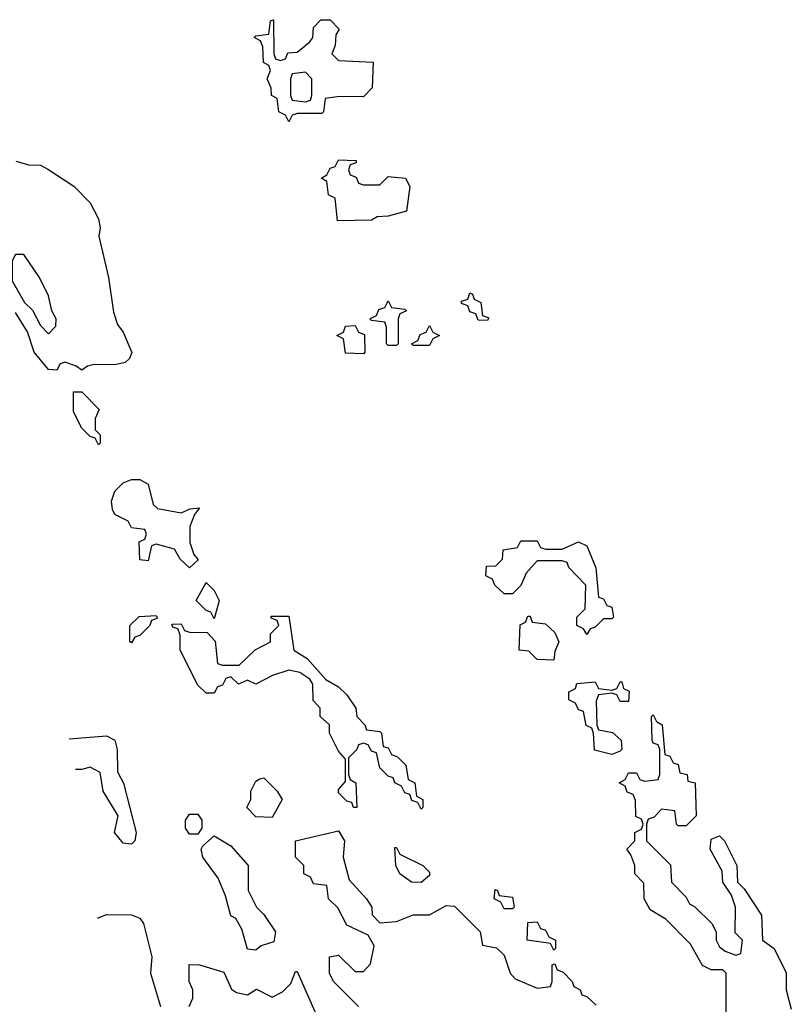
# Model space of a CAD drawing. Header units: inches. Extents: x 2106670 to 2322961, y 36024 to 224899.
# Tile 7 of 256: x 2111960 to 2113824, y 86975 to 89353. Entities that reach past the tile are written whole.
import ezdxf

# ---------------------------------------------------------------- set-up
doc = ezdxf.new("R2010")
doc.units = ezdxf.units.IN
doc.header["$MEASUREMENT"] = 0
doc.layers.add('C1018', color=7, linetype='Continuous')

msp = doc.modelspace()

# ---------------------------------------------------------------- linework, layer by layer
at = {"layer": 'C1018', "color": 5, "elevation": 20}
for points in [[(2112790, 89166), (2112732.7, 89167.3), (2112698, 89162), (2112694, 89130), (2112690, 89126), (2112630, 89126), (2112618, 89122), (2112610, 89106), (2112602, 89122), (2112586, 89130), (2112582, 89162), (2112568, 89170), (2112567.3, 89187.3), (2112558, 89210), (2112566, 89230), (2112562, 89242), (2112548.9, 89248.9), (2112547.3, 89287.3), (2112542, 89302), (2112526, 89310), (2112530, 89314), (2112562, 89318), (2112566, 89350), (2112572.7, 89352.7), (2112574, 89270), (2112578, 89258), (2112590, 89254), (2112602, 89258), (2112607.3, 89272.7), (2112630, 89274), (2112660.4, 89299.6), (2112668, 89310), (2112670, 89334), (2112687.3, 89352.7), (2112710, 89352), (2112732, 89330), (2112723.6, 89316.4), (2112722, 89290), (2112714, 89270), (2112730, 89254), (2112814, 89250), (2112811.6, 89188.4)], [(2112650, 89226), (2112618, 89222), (2112614, 89210), (2112614, 89170), (2112618, 89158), (2112650, 89154), (2112662, 89158), (2112666, 89170), (2112666, 89210)], [(2112790, 88954), (2112830, 88954), (2112850, 88974), (2112892, 88970), (2112902, 88950), (2112894, 88890), (2112850, 88878), (2112823.6, 88876.4), (2112810, 88868.7), (2112727.3, 88867.3), (2112722, 88922), (2112706, 88930), (2112702, 88962), (2112688, 88970), (2112702, 88978), (2112710, 88994), (2112722, 88998), (2112730, 89014), (2112772.7, 89012.7), (2112772.7, 89007.3), (2112758, 89002), (2112754, 88990), (2112758, 88978), (2112772.7, 88972.7), (2112778, 88958)], [(2111970, 88786), (2111950, 88786), (2111942, 88770), (2111942, 88722), (2111972, 88670), (2111991.3, 88651.3), (2112010, 88614), (2112030, 88594), (2112047.3, 88612.7), (2112048, 88630), (2112038, 88650), (2112030, 88686), (2112008, 88730)], [(2113090, 88626), (2113067.3, 88627.3), (2113062, 88642), (2113047.3, 88647.3), (2113042, 88662), (2113027.3, 88667.3), (2113027.3, 88672.7), (2113042, 88678), (2113047.3, 88692.7), (2113054, 88690), (2113058, 88678), (2113074, 88670), (2113078, 88638), (2113092.7, 88632.7)], [(2112850, 88566), (2112846, 88570), (2112846, 88610), (2112842, 88622), (2112810, 88626), (2112806, 88630), (2112822, 88638), (2112827.3, 88652.7), (2112842, 88658), (2112850, 88674), (2112858, 88658), (2112890, 88654), (2112894, 88650), (2112878, 88642), (2112874, 88630), (2112874, 88570), (2112870, 88566)], [(2112790, 88546), (2112747.3, 88547.3), (2112742, 88582), (2112726, 88590), (2112742, 88598), (2112747.3, 88612.7), (2112770, 88614), (2112778, 88598), (2112792.7, 88592.7), (2112794, 88550)], [(2112910, 88566), (2112906, 88570), (2112922, 88578), (2112927.3, 88592.7), (2112942, 88598), (2112950, 88614), (2112958, 88598), (2112974, 88590), (2112958, 88582), (2112950, 88566)], [(2112150, 88326), (2112142, 88342), (2112130, 88346), (2112110, 88366), (2112090, 88406), (2112090, 88454), (2112110, 88454), (2112151.6, 88411.6), (2112142, 88390), (2112142, 88362), (2112154, 88350), (2112154, 88330)], [(2112350, 88162), (2112371.6, 88171.6), (2112394, 88174), (2112382, 88158), (2112371, 88129), (2112371, 88090), (2112381, 88061), (2112391.3, 88048.7), (2112370, 88028.7), (2112348, 88050), (2112334, 88074), (2112290, 88086), (2112278, 88082), (2112270, 88046), (2112250, 88048), (2112248.4, 88091.6), (2112262, 88098), (2112266, 88110), (2112262, 88122), (2112230, 88126), (2112222, 88142), (2112190, 88158), (2112184, 88170), (2112182, 88190), (2112190, 88214), (2112210, 88234), (2112230, 88242), (2112250, 88242), (2112270, 88231), (2112282, 88182), (2112292.7, 88172.7)], [(2113230, 88074), (2113270, 88074), (2113310, 88092), (2113330, 88082), (2113351.3, 88028.7), (2113358, 87958), (2113370, 87954), (2113378, 87938), (2113390, 87934), (2113394, 87910), (2113390, 87906), (2113370, 87906), (2113350, 87886), (2113338, 87882), (2113330, 87868), (2113322, 87882), (2113306, 87890), (2113306, 87910), (2113326, 87930), (2113327.3, 87987.3), (2113286, 88030), (2113282, 88042), (2113270, 88046), (2113210, 88046), (2113183.6, 88016.4), (2113170, 87986), (2113150, 87966), (2113130, 87966), (2113107.3, 87987.3), (2113102, 88002), (2113086, 88010), (2113087.3, 88032.7), (2113110, 88034), (2113126, 88050), (2113127.3, 88072.7), (2113162, 88078), (2113170, 88094), (2113210, 88094), (2113218, 88078)], [(2112430, 87906), (2112422, 87922), (2112410, 87926), (2112386, 87950), (2112410, 87994), (2112430, 87974), (2112442, 87950)], [(2112230, 87848), (2112226, 87850), (2112226, 87890), (2112248.4, 87911.6), (2112290, 87914), (2112292.7, 87907.3), (2112278, 87902), (2112274, 87890), (2112250, 87866), (2112238, 87862)], [(2112930, 87446), (2112922, 87462), (2112907.3, 87467.3), (2112902, 87482), (2112890, 87486), (2112882, 87502), (2112866, 87510), (2112862, 87522), (2112850, 87526), (2112830, 87546), (2112822, 87582), (2112810, 87586), (2112802, 87602), (2112790, 87606), (2112778, 87602), (2112774, 87590), (2112754, 87570), (2112754, 87530), (2112758, 87518), (2112772, 87510), (2112774, 87450), (2112766, 87450), (2112762, 87462), (2112750, 87466), (2112730, 87486), (2112730, 87494), (2112747.3, 87512.7), (2112747.3, 87567.3), (2112730, 87586), (2112708, 87630), (2112708, 87650), (2112686, 87670), (2112686, 87690), (2112668.7, 87708.7), (2112668.4, 87748.4), (2112660.4, 87760.4), (2112636.4, 87776.4), (2112610, 87782), (2112571, 87769), (2112530, 87748), (2112510, 87758), (2112488.4, 87748.4), (2112470, 87766), (2112458, 87762), (2112450, 87746), (2112438, 87742), (2112430, 87726), (2112410, 87726), (2112390, 87746), (2112348, 87830), (2112347.3, 87867.3), (2112342, 87882), (2112330, 87886), (2112327.3, 87892.7), (2112350, 87894), (2112358, 87878), (2112370, 87874), (2112412.7, 87872.7), (2112432, 87852), (2112438, 87798), (2112450, 87794), (2112490, 87794), (2112528.7, 87831.3), (2112566, 87850), (2112566, 87870), (2112586, 87890), (2112582, 87902), (2112567.3, 87907.3), (2112567.3, 87912.7), (2112610, 87912), (2112622, 87830), (2112654, 87810), (2112699.6, 87759.6), (2112730, 87742), (2112750, 87722), (2112772, 87690), (2112774, 87670), (2112794, 87650), (2112798, 87638), (2112830, 87634), (2112834, 87630), (2112838, 87598), (2112850, 87594), (2112858, 87578), (2112872.7, 87572.7), (2112892.7, 87552.7), (2112898, 87518), (2112914, 87510), (2112918, 87478), (2112934, 87470), (2112934, 87450)], [(2113250, 87806), (2113210, 87808), (2113190, 87828), (2113166, 87830), (2113168.4, 87891.6), (2113182, 87898), (2113187.3, 87912.7), (2113192.7, 87912.7), (2113198, 87898), (2113230, 87894), (2113252.7, 87872.7), (2113262, 87850), (2113252.7, 87827.3)], [(2113410, 87706), (2113402, 87722), (2113390, 87726), (2113358, 87722), (2113352.7, 87707.3), (2113354, 87650), (2113358, 87638), (2113391.6, 87631.6), (2113412.7, 87612.7), (2113414, 87590), (2113410, 87586), (2113390, 87578), (2113348.4, 87588.4), (2113346, 87630), (2113342, 87642), (2113328.4, 87648.4), (2113322, 87682), (2113310, 87686), (2113302, 87702), (2113286, 87710), (2113286, 87730), (2113302, 87738), (2113306, 87750), (2113350, 87754), (2113358, 87738), (2113390, 87734), (2113402, 87738), (2113410, 87754), (2113414, 87754), (2113418, 87738), (2113431.6, 87731.6), (2113430, 87706)], [(2112570, 87426), (2112530, 87428), (2112508.7, 87450), (2112518, 87470), (2112518, 87490), (2112530, 87514), (2112540.4, 87519.6), (2112550, 87522), (2112582, 87490), (2112594, 87470)], [(2112370, 87386), (2112360.4, 87400.4), (2112360.4, 87419.6), (2112370, 87434), (2112390, 87434), (2112399.6, 87419.6), (2112399.6, 87400.4), (2112390, 87386)], [(2112530, 87106), (2112510, 87108), (2112496.4, 87156.4), (2112482, 87182), (2112470, 87188.7), (2112457.2, 87237.2), (2112439.5, 87279.5), (2112402, 87330), (2112398, 87350), (2112402, 87358), (2112430, 87382), (2112470, 87358), (2112512, 87310), (2112512, 87250), (2112532, 87210), (2112550, 87192), (2112578, 87150), (2112574, 87126), (2112543.6, 87116.4)], [(2112930, 87269), (2112906, 87270), (2112878, 87290), (2112868.7, 87310), (2112866, 87354), (2112870, 87354), (2112878, 87338), (2112934, 87310), (2112950, 87294), (2112950, 87286)], [(2113130, 87206), (2113122, 87222), (2113106, 87230), (2113108, 87252), (2113114, 87250), (2113118, 87238), (2113150, 87234), (2113154, 87210), (2113150, 87206)], [(2113250, 87106), (2113242, 87122), (2113186, 87130), (2113187.3, 87172.7), (2113210, 87174), (2113218, 87158), (2113230, 87154), (2113238, 87138), (2113254, 87130), (2113254, 87110)]]:
    msp.add_lwpolyline(points, close=True, dxfattribs=at)
for points in [[(2111950.8, 89010.8), (2111982, 89002), (2112010, 89001), (2112028, 88992), (2112090.6, 88950.6), (2112130.5, 88910.5), (2112150, 88872), (2112154, 88850), (2112151, 88830), (2112174.8, 88730), (2112186.4, 88646.4), (2112196.3, 88616.3), (2112210, 88598), (2112230.7, 88549.3), (2112225.4, 88534.6), (2112214.8, 88525.2), (2112190, 88519), (2112139.6, 88520.4), (2112123.6, 88516.4), (2112110, 88506), (2112096.4, 88516.4), (2112070, 88526), (2112058, 88522), (2112050, 88506), (2112030, 88508), (2111995.3, 88550), (2111979, 88599), (2111950, 88646)], [(2113666, 86930), (2113666, 87050), (2113658, 87058), (2113630, 87058), (2113608.9, 87068.9), (2113580.4, 87120.4), (2113520.4, 87180.4), (2113483.1, 87203.1), (2113468, 87230), (2113467.3, 87267.3), (2113446, 87290), (2113446, 87310), (2113436.4, 87336.4), (2113426, 87350), (2113446, 87370), (2113446, 87390), (2113462, 87398), (2113466, 87410), (2113462, 87422), (2113448.4, 87428.4), (2113447.3, 87467.3), (2113442, 87482), (2113427.3, 87487.3), (2113422, 87502), (2113408, 87510), (2113422, 87518), (2113430, 87534), (2113450, 87534), (2113458, 87518), (2113470, 87514), (2113502, 87518), (2113506, 87530), (2113506, 87590), (2113502, 87602), (2113490, 87606), (2113487.3, 87612.7), (2113486, 87670), (2113490, 87674), (2113498, 87658), (2113512, 87650), (2113518, 87578), (2113530, 87574), (2113538, 87558), (2113550, 87554), (2113554, 87534), (2113572, 87530), (2113574, 87514), (2113591.3, 87510), (2113594, 87430), (2113570, 87406), (2113550, 87406)], [(2112079.4, 87616), (2112170, 87623), (2112190, 87613), (2112195.3, 87590), (2112196.3, 87536.3), (2112210.7, 87509.3), (2112241, 87390), (2112238, 87370), (2112230, 87362)], [(2112230, 87362), (2112210, 87364), (2112188.7, 87390), (2112198, 87430), (2112162, 87490), (2112154.6, 87534.6), (2112130, 87548), (2112110, 87542), (2112095.2, 87542.3)], [(2113550, 87406), (2113546, 87410), (2113542, 87442), (2113510, 87446), (2113492.7, 87427.3), (2113478, 87422), (2113474, 87410), (2113474, 87370), (2113532, 87312), (2113534, 87270), (2113570, 87234), (2113578, 87218), (2113590.7, 87210.7), (2113632, 87170), (2113642, 87150), (2113642, 87130), (2113650, 87114), (2113663.6, 87103.6), (2113690, 87094), (2113702, 87098), (2113706, 87130), (2113688, 87148), (2113689, 87210), (2113679, 87239), (2113658, 87270), (2113656.4, 87296.4), (2113628, 87350), (2113630, 87374), (2113650, 87382), (2113662, 87370), (2113692, 87310), (2113694, 87270), (2113710, 87254), (2113751.3, 87190), (2113754, 87130), (2113782, 87110), (2113811.1, 87051.1), (2113811.3, 87010), (2113823.6, 86963.6)], [(2112778, 86970), (2112718, 87030), (2112708, 87050), (2112708, 87090), (2112730, 87094), (2112770, 87054), (2112790, 87054), (2112807.3, 87072.7), (2112816.4, 87116.4), (2112802, 87142), (2112750, 87166), (2112728.4, 87208.4), (2112706, 87230), (2112702, 87262), (2112670, 87266), (2112662, 87282), (2112646, 87290), (2112646, 87310), (2112626, 87330), (2112626, 87370), (2112730, 87394), (2112744.7, 87370), (2112741, 87330), (2112756, 87276), (2112798, 87230), (2112810.8, 87210), (2112811.1, 87191.1), (2112830, 87172), (2112870, 87174.8), (2112910, 87191), (2112950, 87191.3), (2112990, 87214), (2113010, 87212), (2113072, 87150), (2113078, 87118), (2113111.6, 87111.6), (2113130, 87094), (2113144.7, 87050), (2113156.9, 87036.9), (2113210, 87014), (2113242, 87018), (2113246, 87030), (2113246, 87070), (2113252.7, 87072.7), (2113258, 87058), (2113272.7, 87052.7), (2113294, 87030), (2113298, 87018), (2113314, 87010), (2113318, 86998), (2113330, 86994), (2113352.7, 86972.7)], [(2112148.2, 87183), (2112170, 87192), (2112230, 87191.3), (2112250, 87182.8), (2112259.1, 87170), (2112279.3, 87090), (2112275.8, 87050), (2112300.5, 86970)], [(2112369, 86970), (2112378, 86990), (2112378, 87010), (2112369, 87030), (2112369.1, 87070.9), (2112394, 87070), (2112452.8, 87052.8), (2112471.3, 87011.3), (2112483.6, 87003.6), (2112510, 86998), (2112532, 87012), (2112570, 86992), (2112594.6, 87005.4), (2112614.6, 87025.4), (2112626, 87054), (2112630, 87054), (2112684.7, 86930)]]:
    msp.add_lwpolyline(points, dxfattribs=at)

doc.saveas('drawing.dxf')
